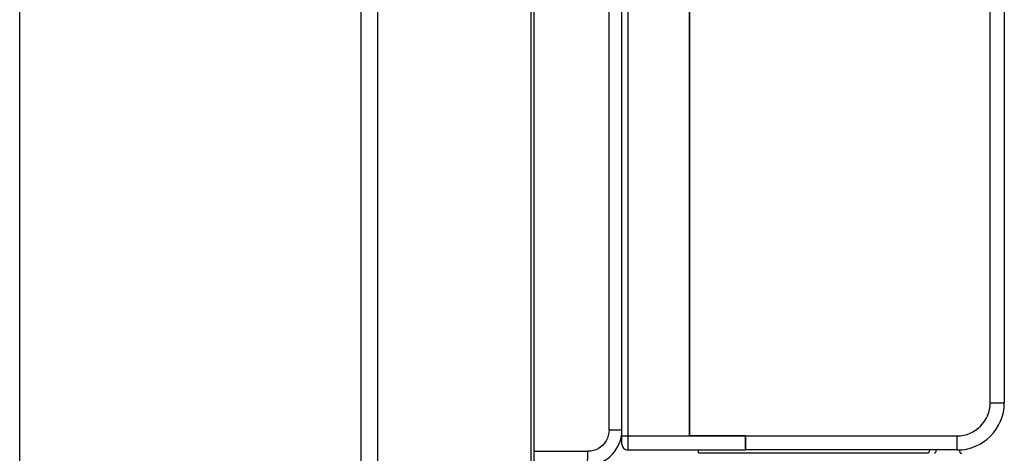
# Model space of a CAD drawing. Header units: millimetres. Extents: x 0 to 1574, y -402 to 1216.
# Tile 81 of 89: x 1098 to 1181, y 572 to 609. Entities that reach past the tile are written whole.
import ezdxf

# ---------------------------------------------------------------- set-up
doc = ezdxf.new("R2010")
doc.units = ezdxf.units.MM
doc.header["$LTSCALE"] = 65.395
for name, color, linetype in [('CCDN_2_5-6-G1-216420_00_3_AM_0', 7, 'CONTINUOUS'), ('FKCN_2_5-6-ST-5_08-195840__AM_0', 7, 'CONTINUOUS'), ('MANIFOLD_SOLID_BREP_372190_AM_0', 7, 'CONTINUOUS'), ('OPTIONCARDS_08_00_3_AM_0', 7, 'CONTINUOUS'), ('PL_OPTIONCARD_BTM_00_3_AM_0', 7, 'CONTINUOUS'), ('PL_VFC5610_IOCAE_CONVER_3_AM_0', 7, 'CONTINUOUS')]:
    doc.layers.add(name, color=color, linetype=linetype)

msp = doc.modelspace()

# ---------------------------------------------------------------- linework, layer by layer
at = {"layer": 'CCDN_2_5-6-G1-216420_00_3_AM_0', "color": 7}
for p, q in [((1155.351, 572.285), (1155.351, 572.562)), ((1175.022, 572.564), (1174.921, 572.285)), ((1174.921, 572.285), (1155.351, 572.285))]:
    msp.add_line(p, q, dxfattribs=at)
at = {"layer": 'FKCN_2_5-6-ST-5_08-195840__AM_0', "color": 7}
for p, q in [((1175.561, 572.494), (1175.558, 572.564)), ((1177.506, 572.571), (1177.536, 572.44))]:
    msp.add_line(p, q, dxfattribs=at)
for centre, start, end in [((1175.361, 572.485), 286.05139, 2.5), ((1177.731, 572.485), 192.95, 270)]:
    msp.add_arc(centre, 0.2, start, end, dxfattribs=at)
at = {"layer": 'MANIFOLD_SOLID_BREP_372190_AM_0', "color": 7}
for p, q in [((1097.666, 131.057), (1097.666, 746.057)), ((1126.701, 129.057), (1126.701, 746.057)), ((1128.066, 746.057), (1128.066, 129.557)), ((1141.126, 129.557), (1141.126, 746.057)), ((1141.351, 746.057), (1141.351, 129.557))]:
    msp.add_line(p, q, dxfattribs=at)
at = {"layer": 'OPTIONCARDS_08_00_3_AM_0', "color": 7}
for p, q in [((1154.601, 573.764), (1154.601, 660.582)), ((1180.151, 576.564), (1180.151, 617.231)), ((1181.351, 617.231), (1181.351, 576.564)), ((1180.151, 576.564), (1181.351, 576.564)), ((1159.351, 573.764), (1154.601, 573.764)), ((1159.351, 573.764), (1159.351, 572.564)), ((1159.351, 573.764), (1177.351, 573.764)), ((1177.351, 572.564), (1177.351, 573.764)), ((1177.351, 572.564), (1159.351, 572.564))]:
    msp.add_line(p, q, dxfattribs=at)
for radius in [4, 2.8]:
    msp.add_arc((1177.351, 576.564), radius, 270, 360, dxfattribs=at)
at = {"layer": 'PL_OPTIONCARD_BTM_00_3_AM_0', "color": 7}
for p, q in [((1154.601, 660.582), (1154.601, 573.762)), ((1148.851, 573.062), (1148.851, 617.928)), ((1149.351, 617.928), (1149.351, 572.562)), ((1148.851, 573.762), (1154.601, 573.762)), ((1154.601, 573.762), (1159.351, 573.762)), ((1159.351, 572.562), (1159.351, 573.762)), ((1159.351, 572.562), (1149.351, 572.562))]:
    msp.add_line(p, q, dxfattribs=at)
msp.add_arc((1149.351, 573.062), 0.5, 180, 270, dxfattribs=at)
at = {"layer": 'PL_VFC5610_IOCAE_CONVER_3_AM_0', "color": 7}
for p, q in [((1147.756, 574.251), (1147.756, 615.73)), ((1148.26, 574.251), (1147.756, 574.251)), ((1148.838, 574.251), (1148.26, 574.251)), ((1148.851, 574.251), (1148.838, 574.251)), ((1141.351, 572.451), (1145.956, 572.451))]:
    msp.add_line(p, q, dxfattribs=at)
for points in [[(1147.756, 574.251), (1147.739, 574.012), (1147.694, 573.783), (1147.618, 573.56), (1147.514, 573.35), (1147.384, 573.156), (1147.23, 572.98), (1147.054, 572.825), (1146.859, 572.695), (1146.65, 572.591), (1146.428, 572.514), (1146.197, 572.468), (1145.956, 572.451)], [(1145.851, 571.251), (1145.865, 571.262), (1145.878, 571.292), (1145.891, 571.34), (1145.902, 571.406), (1145.914, 571.49), (1145.924, 571.59), (1145.933, 571.706), (1145.941, 571.837), (1145.947, 571.978), (1145.952, 572.13), (1145.955, 572.288), (1145.956, 572.451)]]:
    msp.add_lwpolyline(points, dxfattribs=at)
msp.add_arc((1145.851, 574.251), 3, 270, 353.61205, dxfattribs=at)

doc.saveas('drawing.dxf')
